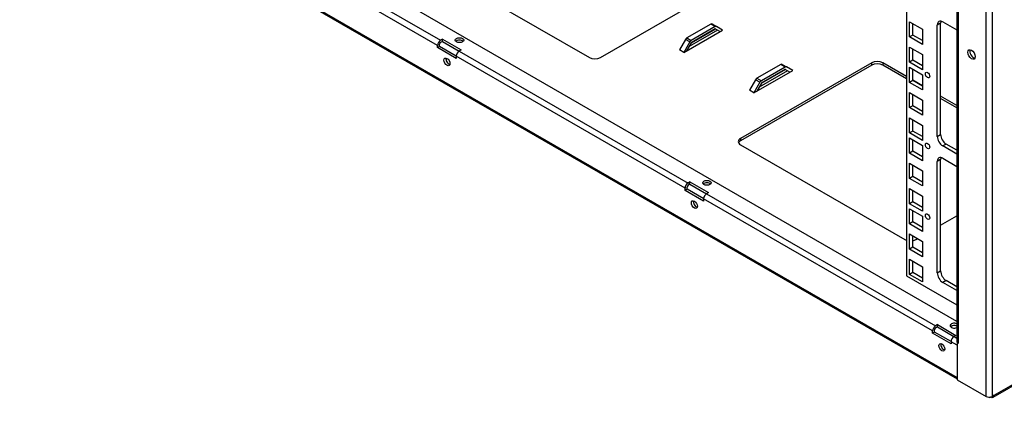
# Model space of a CAD drawing. Header units: inches. Extents: x 0 to 100, y 0 to 75.
# Tile 4 of 20: x 53 to 73, y 20 to 28. Entities that reach past the tile are written whole.
import ezdxf
from ezdxf import colors
from ezdxf.entities.mleader import LeaderData, LeaderLine
from ezdxf.math import Vec2, Vec3

# ---------------------------------------------------------------- set-up
doc = ezdxf.new("R2010")
doc.units = ezdxf.units.IN
doc.header["$MEASUREMENT"] = 0
for name, color, linetype in [('COM57176-26', 7, 'Continuous'), ('COM57179-6S', 7, 'Continuous'), ('Default', 7, 'Continuous')]:
    doc.layers.add(name, color=color, linetype=linetype)

# ---------------------------------------------------------------- blocks, each defined once
blk = doc.blocks.new('SE6')
at = {"layer": 'COM57176-26', "color": 7, "linetype": 'Continuous'}
for p, q in [((72.318, 22.168), (57.055, 30.98)), ((72.907, 20.651), (72.907, 30.91)), ((73.029, 30.91), (73.029, 20.651)), ((61.839, 27.74), (57.221, 30.406)), ((57.281, 30.511), (61.9, 27.845)), ((72.318, 30.454), (72.318, 21.758)), ((72.343, 30.419), (72.343, 21.723)), ((73.052, 20.636), (90.172, 30.52)), ((73.07, 20.675), (90.19, 30.56)), ((56.658, 30.051), (72.323, 21.007)), ((56.682, 30.066), (72.323, 21.036)), ((61.588, 29.408), (64.902, 27.495)), ((65.124, 27.495), (67.773, 29.024)), ((66.808, 27.6), (67.591, 28.052)), ((67.352, 28.171), (66.871, 27.893)), ((67.486, 28.047), (66.913, 27.716)), ((67.446, 28.07), (66.954, 27.786)), ((67.44, 28.12), (66.959, 27.842)), ((67.44, 28.073), (66.959, 27.796)), ((67.44, 28.12), (67.352, 28.171)), ((67.38, 28.174), (67.468, 28.123)), ((67.534, 28.019), (67.44, 28.073)), ((67.591, 28.052), (67.468, 28.123)), ((67.591, 28.052), (67.591, 28.052)), ((67.591, 28.052), (67.591, 28.052)), ((61.938, 27.867), (61.9, 27.845)), ((61.938, 27.821), (61.938, 27.867)), ((61.938, 27.867), (62.314, 27.65)), ((66.842, 27.863), (66.72, 27.651)), ((66.931, 27.812), (66.842, 27.863)), ((66.871, 27.893), (66.959, 27.842)), ((61.839, 27.696), (61.839, 27.74)), ((61.879, 27.719), (61.839, 27.696)), ((62.215, 27.479), (61.839, 27.696)), ((61.879, 27.719), (61.879, 27.763)), ((62.215, 27.525), (61.879, 27.719)), ((61.938, 27.821), (61.9, 27.798)), ((61.938, 27.821), (62.273, 27.627)), ((62.314, 27.65), (62.275, 27.628)), ((62.275, 27.628), (66.894, 24.962)), ((66.72, 27.651), (66.72, 27.651)), ((66.72, 27.651), (66.72, 27.651)), ((66.808, 27.6), (66.72, 27.651)), ((66.931, 27.812), (66.808, 27.6)), ((66.959, 27.796), (66.865, 27.633)), ((62.215, 27.523), (62.215, 27.479)), ((66.833, 24.856), (62.215, 27.523)), ((66.808, 27.6), (66.808, 27.6)), ((70.601, 27.391), (67.952, 25.862)), ((70.601, 27.345), (67.952, 25.815)), ((68.222, 26.783), (69.005, 27.235)), ((68.766, 27.354), (68.285, 27.077)), ((68.9, 27.23), (68.327, 26.9)), ((68.86, 27.253), (68.368, 26.969)), ((68.854, 27.303), (68.373, 27.026)), ((68.854, 27.257), (68.373, 26.979)), ((68.854, 27.303), (68.766, 27.354)), ((68.794, 27.357), (68.883, 27.306)), ((68.948, 27.202), (68.854, 27.257)), ((69.005, 27.235), (68.883, 27.306)), ((69.005, 27.235), (69.005, 27.235)), ((69.005, 27.235), (69.005, 27.235)), ((70.601, 27.345), (70.601, 27.391)), ((71.305, 27.113), (70.823, 27.391)), ((70.823, 27.391), (70.823, 27.345)), ((71.305, 27.067), (70.823, 27.345)), ((68.256, 27.047), (68.134, 26.834)), ((68.345, 26.996), (68.256, 27.047)), ((68.285, 27.077), (68.373, 27.026)), ((71.628, 26.926), (71.43, 27.041)), ((68.134, 26.834), (68.134, 26.834)), ((68.134, 26.834), (68.134, 26.834)), ((68.222, 26.783), (68.134, 26.834)), ((68.345, 26.996), (68.222, 26.783)), ((68.373, 26.979), (68.279, 26.816)), ((68.222, 26.783), (68.222, 26.783)), ((72.318, 26.528), (71.991, 26.717)), ((72.318, 26.481), (71.991, 26.671)), ((67.952, 25.862), (67.952, 25.815)), ((67.952, 25.734), (71.266, 23.821)), ((66.833, 24.812), (66.833, 24.856)), ((66.873, 24.836), (66.873, 24.88)), ((66.932, 24.984), (66.894, 24.962)), ((66.932, 24.937), (66.894, 24.915)), ((66.932, 24.937), (66.932, 24.984)), ((66.932, 24.984), (67.307, 24.767)), ((66.932, 24.937), (67.267, 24.744)), ((66.873, 24.836), (66.833, 24.812)), ((67.208, 24.595), (66.833, 24.812)), ((67.209, 24.642), (66.873, 24.836)), ((67.307, 24.767), (67.269, 24.745)), ((67.269, 24.745), (71.888, 22.079)), ((67.208, 24.64), (67.208, 24.595)), ((71.827, 21.973), (67.208, 24.64)), ((71.991, 24.111), (72.318, 24.3)), ((71.488, 23.821), (71.522, 23.84)), ((71.926, 22.101), (71.888, 22.079)), ((71.926, 22.054), (71.926, 22.101)), ((71.926, 22.101), (72.301, 21.884)), ((71.827, 21.929), (71.827, 21.973)), ((71.867, 21.952), (71.827, 21.929)), ((72.202, 21.712), (71.827, 21.929)), ((71.867, 21.952), (71.867, 21.996)), ((72.202, 21.759), (71.867, 21.952)), ((71.926, 22.054), (71.888, 22.032)), ((71.926, 22.054), (72.261, 21.86)), ((72.301, 21.884), (72.263, 21.862)), ((72.263, 21.862), (72.318, 21.83)), ((72.323, 21.687), (72.202, 21.756)), ((72.202, 21.756), (72.202, 21.712)), ((72.326, 21.737), (72.323, 21.735)), ((72.323, 21.735), (72.323, 20.989)), ((72.343, 21.723), (72.323, 21.735)), ((72.343, 21.723), (72.343, 21.723)), ((72.323, 20.989), (72.907, 20.651)), ((73.07, 20.675), (73.029, 20.651)), ((72.964, 20.637), (72.966, 20.636)), ((73.009, 20.643), (73.009, 20.64))]:
    blk.add_line(p, q, dxfattribs=at)
for centre, major_axis, start_param, end_param in [((67.352, 28.124), (-0.0285, -0.0494), 3.141593, 3.926991), ((67.44, 28.073), (0.0285, 0.0494), 0, 0.785398), ((61.9, 27.775), (-0.043, -0.0745), 3.926991, 5.497787), ((62.28, 27.801), (0.085, 0), 0.49403, 2.647563), ((66.871, 27.847), (0.0285, 0.0494), 0.785398, 1.570796), ((66.959, 27.796), (0.0285, 0.0494), 0.785398, 1.570796), ((61.9, 27.775), (-0.0145, -0.0251), 3.926991, 5.497787), ((62.275, 27.558), (0.043, 0.0745), 0.785398, 2.356194), ((72.655, 27.581), (-0.0532, 0.0922), 0.388123, 2.75347), ((62.067, 27.432), (-0.0425, 0.0736), 0.49403, 2.647563), ((65.013, 27.559), (0.157, 0), 3.926991, 5.497787), ((68.766, 27.308), (-0.0285, -0.0494), 3.141593, 3.926991), ((68.854, 27.257), (0.0285, 0.0494), 0, 0.785398), ((70.712, 27.327), (-0.157, 0), 3.926991, 5.497787), ((70.712, 27.281), (0.157, 0), 0.785398, 2.356194), ((68.285, 27.03), (0.0285, 0.0494), 0.785398, 1.570796), ((68.373, 26.979), (0.0285, 0.0494), 0.785398, 1.570796), ((68.063, 25.798), (0.157, 0), 2.356194, 3.926991), ((68.063, 25.751), (0.157, 0), 2.356194, 2.881965), ((66.894, 24.892), (-0.043, -0.0745), 3.926991, 5.497787), ((66.894, 24.892), (-0.0145, -0.0251), 3.926991, 5.497787), ((67.274, 24.918), (0.085, 0), 0.49403, 2.647563), ((67.269, 24.675), (0.043, 0.0745), 0.785398, 2.356194), ((67.061, 24.549), (-0.0425, 0.0736), 0.49403, 2.647563), ((71.377, 23.885), (0.157, 0), 3.926991, 4.235076), ((71.377, 23.885), (0.157, 0), 5.05935, 5.497787), ((71.888, 22.008), (-0.043, -0.0745), 3.926991, 5.497787), ((72.268, 22.081), (-0.085, 0), 4.076636, 6.283185), ((72.268, 22.081), (-0.085, 0), 0, 2.206549), ((72.268, 22.035), (0.085, 0), 0.935043, 2.647563), ((71.888, 22.008), (-0.0145, -0.0251), 3.926991, 5.497787), ((72.263, 21.791), (0.043, 0.0745), 0.785398, 2.356194), ((72.055, 21.666), (-0.0425, 0.0736), 0.49403, 2.647563), ((72.404, 21.758), (0.086, 0), 3.141593, 3.926991), ((73.009, 20.71), (-0.043, 0.0745), 2.356194, 3.926991), ((72.968, 20.687), (0.086, 0), 3.926991, 5.497787), ((73.009, 20.71), (0.043, 0.0745), 3.096371, 3.926991)]:
    blk.add_ellipse(centre, major_axis=major_axis, ratio=0.57735, start_param=start_param, end_param=end_param, dxfattribs=at)
for centre, major_axis in [((62.28, 27.848), (-0.085, 0)), ((72.614, 27.558), (0.0532, -0.0922)), ((62.027, 27.409), (0.0425, -0.0736)), ((67.274, 24.964), (-0.085, 0)), ((67.021, 24.526), (0.0425, -0.0736)), ((72.015, 21.643), (0.0425, -0.0736))]:
    blk.add_ellipse(centre, major_axis=major_axis, ratio=0.57735, dxfattribs=at)
at = {"layer": 'COM57179-6S', "color": 7, "linetype": 'Continuous'}
for p, q in [((71.305, 31.213), (71.305, 23.085)), ((71.363, 27.913), (71.363, 28.219)), ((71.363, 28.219), (71.628, 28.066)), ((71.43, 27.951), (71.43, 28.18)), ((71.628, 28.066), (71.628, 27.759)), ((71.991, 28.191), (71.923, 28.152)), ((71.923, 25.902), (71.923, 28.152)), ((71.991, 25.941), (71.991, 28.191)), ((72.034, 28.216), (72.318, 28.053)), ((71.43, 27.951), (71.363, 27.913)), ((71.628, 27.759), (71.363, 27.913)), ((71.628, 27.837), (71.43, 27.951)), ((71.363, 27.402), (71.363, 27.708)), ((71.363, 27.708), (71.628, 27.555)), ((71.43, 27.441), (71.43, 27.67)), ((71.43, 27.441), (71.363, 27.402)), ((71.628, 27.327), (71.43, 27.441)), ((71.628, 27.555), (71.628, 27.249)), ((71.628, 27.249), (71.363, 27.402)), ((71.363, 26.994), (71.363, 27.3)), ((71.363, 27.3), (71.628, 27.147)), ((71.43, 27.033), (71.43, 27.261)), ((71.43, 27.033), (71.363, 26.994)), ((71.628, 26.918), (71.43, 27.033)), ((71.628, 27.147), (71.628, 26.841)), ((71.628, 26.841), (71.363, 26.994)), ((71.363, 26.484), (71.363, 26.79)), ((71.363, 26.79), (71.628, 26.637)), ((71.43, 26.522), (71.43, 26.751)), ((71.628, 26.637), (71.628, 26.331)), ((71.43, 26.522), (71.363, 26.484)), ((71.628, 26.331), (71.363, 26.484)), ((71.628, 26.408), (71.43, 26.522)), ((71.363, 25.973), (71.363, 26.28)), ((71.363, 26.28), (71.628, 26.126)), ((71.43, 26.012), (71.43, 26.241)), ((71.628, 26.126), (71.628, 25.82)), ((71.43, 26.012), (71.363, 25.973)), ((71.628, 25.82), (71.363, 25.973)), ((71.363, 25.565), (71.363, 25.871)), ((71.363, 25.871), (71.628, 25.718)), ((71.628, 25.898), (71.43, 26.012)), ((71.923, 25.902), (71.991, 25.941)), ((71.43, 25.604), (71.43, 25.833)), ((71.628, 25.718), (71.628, 25.412)), ((72.102, 25.749), (72.034, 25.71)), ((72.318, 25.546), (72.034, 25.71)), ((72.318, 25.624), (72.102, 25.749)), ((71.43, 25.604), (71.363, 25.565)), ((71.628, 25.412), (71.363, 25.565)), ((71.628, 25.49), (71.43, 25.604)), ((72.034, 25.461), (72.318, 25.297)), ((71.363, 25.055), (71.363, 25.361)), ((71.363, 25.361), (71.628, 25.208)), ((71.43, 25.094), (71.43, 25.322)), ((71.991, 25.435), (71.923, 25.397)), ((71.923, 23.146), (71.923, 25.397)), ((71.991, 23.185), (71.991, 25.435)), ((71.43, 25.094), (71.363, 25.055)), ((71.628, 24.902), (71.363, 25.055)), ((71.628, 24.979), (71.43, 25.094)), ((71.628, 25.208), (71.628, 24.902)), ((71.363, 24.544), (71.363, 24.851)), ((71.363, 24.851), (71.628, 24.698)), ((71.43, 24.583), (71.43, 24.812)), ((71.628, 24.698), (71.628, 24.391)), ((71.43, 24.583), (71.363, 24.544)), ((71.628, 24.391), (71.363, 24.544)), ((71.628, 24.469), (71.43, 24.583)), ((71.363, 24.136), (71.363, 24.442)), ((71.363, 24.442), (71.628, 24.289)), ((71.43, 24.175), (71.43, 24.404)), ((71.628, 24.289), (71.628, 23.983)), ((71.43, 24.175), (71.363, 24.136)), ((71.628, 23.983), (71.363, 24.136)), ((71.628, 24.061), (71.43, 24.175)), ((71.363, 23.626), (71.363, 23.932)), ((71.363, 23.932), (71.628, 23.779)), ((71.43, 23.665), (71.43, 23.893)), ((71.43, 23.665), (71.363, 23.626)), ((71.628, 23.55), (71.43, 23.665)), ((71.628, 23.779), (71.628, 23.473)), ((71.628, 23.473), (71.363, 23.626)), ((71.363, 23.116), (71.363, 23.422)), ((71.363, 23.422), (71.628, 23.269)), ((71.43, 23.154), (71.43, 23.383)), ((71.628, 23.269), (71.628, 22.963)), ((71.305, 23.085), (72.318, 22.5)), ((71.43, 23.154), (71.363, 23.116)), ((71.628, 22.963), (71.363, 23.116)), ((71.628, 23.04), (71.43, 23.154)), ((71.923, 23.146), (71.991, 23.185)), ((72.102, 22.993), (72.034, 22.954)), ((72.318, 22.79), (72.034, 22.954)), ((72.318, 22.868), (72.102, 22.993))]:
    blk.add_line(p, q, dxfattribs=at)
for centre, major_axis, start_param, end_param in [((72.034, 28.088), (0.078, -0.136), 2.356194, 3.926991), ((72.102, 28.127), (0.078, -0.136), 3.583724, 3.926991), ((72.034, 25.838), (0.078, -0.136), 3.926991, 5.497787), ((72.102, 25.877), (-0.078, 0.136), 0.785398, 2.356194), ((72.034, 25.333), (0.078, -0.136), 2.356194, 3.926991), ((72.102, 25.371), (0.078, -0.136), 3.583724, 3.926991), ((72.034, 23.082), (0.078, -0.136), 3.926991, 5.497787), ((72.102, 23.121), (-0.078, 0.136), 0.785398, 2.356194)]:
    blk.add_ellipse(centre, major_axis=major_axis, ratio=0.57735, start_param=start_param, end_param=end_param, dxfattribs=at)
for centre in [(71.727, 27.141), (71.727, 25.712), (71.727, 24.283)]:
    blk.add_ellipse(centre, major_axis=(-0.0312, 0.0541), ratio=0.57735, dxfattribs=at)
blk = doc.blocks.new('_DOT')
at = {"color": 0}
blk.add_line((0, 0), (-1, 0), dxfattribs=at)
at = {"color": 0, "const_width": 0.333}
blk.add_lwpolyline([(-0.1665, 0, 1), (0.1665, 0, 1)], format="xyb", close=True, dxfattribs=at)
blk = doc.blocks.new('Block222')
at = {"layer": 'Default', "color": 7, "linetype": 'Continuous'}
ml = blk.add_multileader_mtext('Standard', dxfattribs=at)
ml.set_content('{\\pxsm0.9;\\fArial|b1||i0||c0|p34;\\W1.;SDC246U24BK\\P}', color=7)
ml.set_leader_properties()
ml.set_arrow_properties(name='DOT')
ml.build(insert=Vec2(0, 0))
ml.multileader.update_dxf_attribs({"leader_type": 0, "dogleg_length": 0, "arrow_head_size": 2.25})
ctx = ml.context
ctx.base_point, ctx.char_height, ctx.arrow_head_size, ctx.landing_gap_size = Vec3(151.269, -85.88), 2.25, 2.25, 0.787
ctx.text_align_type = 1
notes = []
notes.append((ctx, [(0, (0, 0, 0), (0, 0), (1, 0), 1, [])]))
ctx.mtext.insert, ctx.mtext.alignment = Vec3(162.383, -84.733), 2
for ctx, leaders in notes:
    for number, flags, end, landing, length, lines in leaders:
        leader = LeaderData()
        leader.index, (leader.has_last_leader_line, leader.has_dogleg_vector, leader.attachment_direction) = number, flags
        leader.last_leader_point, leader.dogleg_vector, leader.dogleg_length = Vec3(end), Vec3(landing), length
        for number, points, colour, breaks in lines:
            line = LeaderLine()
            line.index, line.vertices, line.color, line.breaks = number, Vec3.list(points), colors.encode_raw_color(colour), breaks
            leader.lines.append(line)
        ctx.leaders.append(leader)

msp = doc.modelspace()

# ---------------------------------------------------------------- block references
at = {"layer": 'Default'}
msp.add_blockref('SE6', (0, 0), dxfattribs=at)
at = {"layer": 'Default', "color": 7, "xscale": 0.38, "yscale": 0.38, "zscale": 0.38}
msp.add_blockref('Block222', (33.641, 33.505), dxfattribs=at)

doc.saveas('drawing.dxf')
